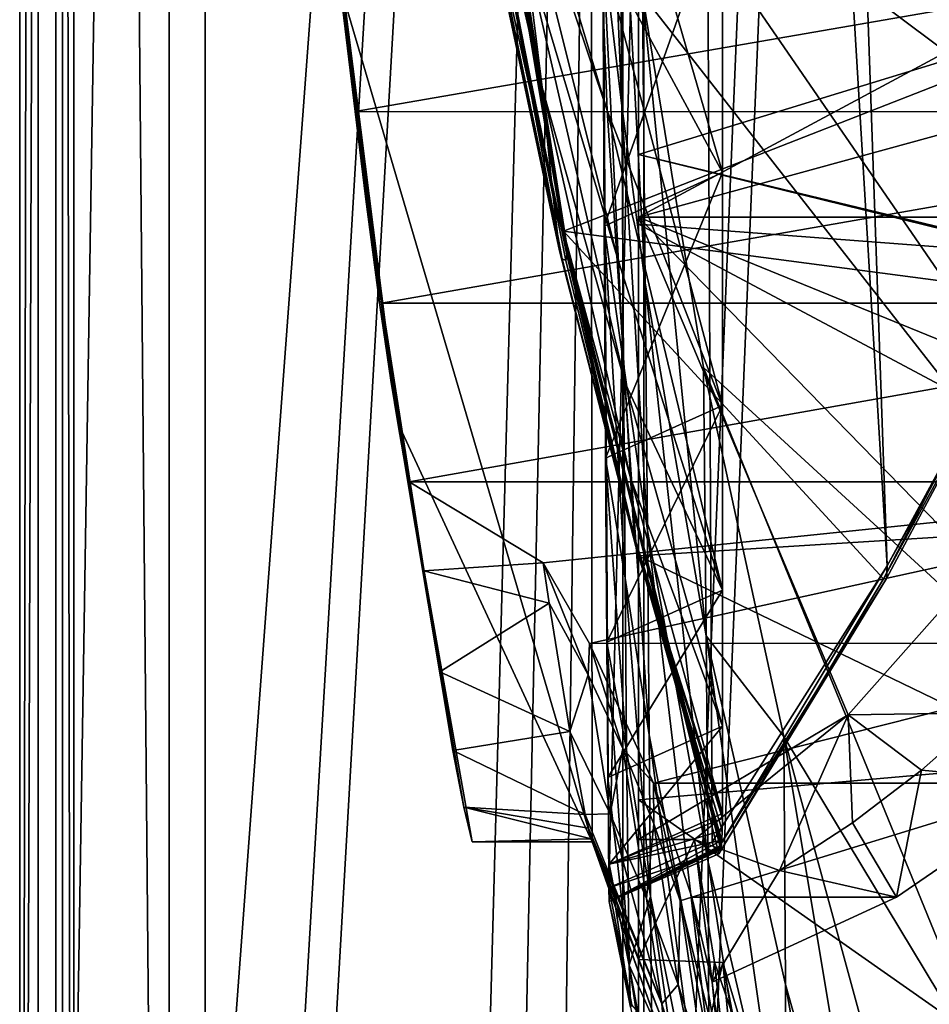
# Model space of a CAD drawing. Header units: metres. Extents: x 0 to 903, y -903 to 0.
# Tile 9 of 253: x 0 to 76, y -690 to -608. Entities that reach past the tile are written whole.
import ezdxf

# ---------------------------------------------------------------- set-up
doc = ezdxf.new("R2010")
doc.units = ezdxf.units.M

msp = doc.modelspace()

# ---------------------------------------------------------------- linework, layer by layer
at = {"layer": 'top'}
for points in [[(3.567204, -885.9776, 2063.059814), (51.564125, -239.308899, 2063.059814), (3.563107, -25.973949, 2063.059814)], [(3.563107, -25.973949, 163.059692), (51.564125, -239.308899, 163.059692), (3.567204, -885.977478, 163.059692)], [(3.567204, -885.977478, 163.059692), (3.567204, -885.977478, 176.059662), (3.563107, -25.973949, 163.059692)], [(3.567204, -885.977478, 176.059662), (3.563107, -25.973949, 176.059692), (3.563107, -25.973949, 163.059692)], [(3.567204, -885.9776, 2050.059814), (3.563107, -25.973949, 2050.059814), (3.567204, -885.977478, 176.059662)], [(3.567204, -885.977478, 176.059662), (3.563107, -25.973949, 2050.059814), (3.563107, -25.973949, 176.059692)], [(3.567204, -885.9776, 2063.059814), (3.563107, -25.973949, 2063.059814), (3.567204, -885.9776, 2050.059814)], [(3.563107, -25.973949, 2063.059814), (3.563107, -25.973949, 2050.059814), (3.567204, -885.9776, 2050.059814)], [(35.081711, -843.492188, 2063.059814), (51.564125, -239.308899, 2063.059814), (3.567204, -885.9776, 2063.059814)], [(51.564125, -239.308899, 163.059692), (35.081711, -843.492188, 163.059692), (3.567204, -885.977478, 163.059692)], [(35.081711, -843.492188, 2063.059814), (39.149845, -840.820007, 2063.059814), (51.564125, -239.308899, 2063.059814)], [(51.564125, -239.308899, 163.059692), (39.149845, -840.820007, 163.059692), (35.081711, -843.492188, 163.059692)], [(39.149845, -840.820007, 2063.059814), (43.566975, -839.977417, 2063.059814), (51.564125, -239.308899, 2063.059814)], [(43.566975, -839.977417, 163.059692), (39.149845, -840.820007, 163.059692), (51.564125, -239.308899, 163.059692)], [(51.564125, -239.308899, 2063.059814), (43.566975, -839.977417, 2063.059814), (51.567074, -839.977356, 2063.059814)], [(51.567074, -839.977356, 163.059692), (43.566975, -839.977417, 163.059692), (51.564125, -239.308899, 163.059692)], [(51.564125, -239.308899, 163.059692), (51.562679, -446.597717, 178.448685), (51.567074, -839.977356, 163.059692)], [(51.567074, -839.977356, 2063.059814), (51.565228, -467.355255, 2039.645508), (51.564125, -239.308899, 2063.059814)], [(62.712627, -379.609039, 1606.793701), (85.308647, -629.739319, 1606.241211), (65.81794, -369.758789, 1606.712402)], [(85.308647, -629.739319, 1606.241211), (96.644119, -604.935974, 1605.948364), (65.81794, -369.758789, 1606.712402)], [(56.295364, -387.700989, 1606.961792), (72.309532, -653.710815, 1606.576172), (62.712627, -379.609039, 1606.793701)], [(72.309532, -653.710815, 1606.576172), (85.308647, -629.739319, 1606.241211), (62.712627, -379.609039, 1606.793701)], [(49.113285, -680.572144, 1607.149902), (56.295364, -387.700989, 1606.961792), (47.427006, -392.993713, 1607.19397)], [(49.113285, -680.572144, 1607.149902), (57.707558, -676.740051, 1606.950562), (56.295364, -387.700989, 1606.961792)], [(57.707558, -676.740051, 1606.950562), (72.309532, -653.710815, 1606.576172), (56.295364, -387.700989, 1606.961792)], [(47.427006, -392.993713, 1607.19397), (27.078775, -606.616577, 1607.726807), (47.703167, -676.729492, 1607.186768)], [(47.703167, -676.729492, 1607.186768), (49.113285, -680.572144, 1607.149902), (47.427006, -392.993713, 1607.19397)], [(51.562679, -446.597717, 178.448685), (51.565266, -467.232391, 179.128387), (51.567074, -839.977356, 163.059692)], [(51.565491, -519.952271, 2038.379517), (51.565228, -467.355255, 2039.645508), (51.567074, -839.977356, 2063.059814)], [(51.567074, -839.977356, 163.059692), (51.565266, -467.232391, 179.128387), (51.565376, -488.072296, 181.206223)], [(51.565376, -488.072296, 181.206223), (51.565487, -509.120331, 184.762558), (51.567074, -839.977356, 163.059692)], [(51.565487, -509.120331, 184.762558), (51.565582, -530.752747, 190.011917), (51.567074, -839.977356, 163.059692)], [(51.56575, -572.431702, 2034.584595), (51.565491, -519.952271, 2038.379517), (51.567074, -839.977356, 2063.059814)], [(51.567074, -839.977356, 163.059692), (51.565582, -530.752747, 190.011917), (51.565697, -552.826843, 197.137772)], [(51.565697, -552.826843, 197.137772), (51.565811, -575.18042, 206.322891), (51.567074, -839.977356, 163.059692)], [(51.56575, -572.431702, 2034.584595), (51.56601, -624.672058, 2028.267822), (99.805199, -598.748596, 2023.215332)], [(51.567074, -839.977356, 2063.059814), (51.566608, -750.220703, 2041.852539), (51.56575, -572.431702, 2034.584595)], [(51.566608, -750.220703, 2041.852539), (51.56601, -624.672058, 2028.267822), (51.56575, -572.431702, 2034.584595)], [(37.392139, -576.542786, 1471.585205), (37.15416, -573.211792, 1505.238892), (45.646812, -627.376648, 1471.302124)], [(45.646812, -627.376648, 1471.302124), (37.15416, -573.211792, 1505.238892), (45.323685, -625.838684, 1506.101196)], [(45.323685, -625.838684, 1506.101196), (37.15416, -573.211792, 1505.238892), (95.326286, -606.250549, 1536.737061)], [(49.992722, -590.518311, 661.435425), (48.483208, -574.857056, 661.504272), (50.169632, -615.389832, 770.515869)], [(48.483208, -574.857056, 661.504272), (48.591957, -602.094666, 777.414795), (50.169632, -615.389832, 770.515869)], [(51.565811, -575.18042, 206.322891), (51.566532, -716.040283, 218.190094), (51.567074, -839.977356, 163.059692)], [(51.565914, -597.693359, 217.78299), (51.566269, -673.222168, 225.094833), (51.565811, -575.18042, 206.322891)], [(51.566269, -673.222168, 225.094833), (51.566387, -694.304688, 221.456497), (51.565811, -575.18042, 206.322891)], [(51.565811, -575.18042, 206.322891), (51.566387, -694.304688, 221.456497), (51.566532, -716.040283, 218.190094)], [(37.364391, -576.922058, 1466.720093), (37.392139, -576.542786, 1471.585205), (45.646812, -627.376648, 1471.302124)], [(45.631191, -627.745056, 1456.767578), (37.167976, -577.734619, 1451.770264), (37.248707, -577.522461, 1456.93335)], [(45.634384, -627.740967, 1457.452271), (37.248707, -577.522461, 1456.93335), (37.258484, -577.498657, 1457.595947)], [(45.634384, -627.740967, 1457.452271), (45.631191, -627.745056, 1456.767578), (37.248707, -577.522461, 1456.93335)], [(45.635853, -627.739014, 1457.799316), (37.258484, -577.498657, 1457.595947), (37.263012, -577.486694, 1457.924927)], [(45.635853, -627.739014, 1457.799316), (45.634384, -627.740967, 1457.452271), (37.258484, -577.498657, 1457.595947)], [(45.638176, -627.735901, 1458.092407), (37.263012, -577.486694, 1457.924927), (37.270763, -577.475769, 1458.277466)], [(45.638176, -627.735901, 1458.092407), (45.635853, -627.739014, 1457.799316), (37.263012, -577.486694, 1457.924927)], [(45.641529, -627.70929, 1459.209106), (37.270763, -577.475769, 1458.277466), (37.286034, -577.401245, 1459.425293)], [(45.641529, -627.70929, 1459.209106), (45.638176, -627.735901, 1458.092407), (37.270763, -577.475769, 1458.277466)], [(45.649426, -627.660522, 1461.594116), (37.286034, -577.401245, 1459.425293), (37.31712, -577.263794, 1461.808472)], [(45.649426, -627.660522, 1461.594116), (45.641529, -627.70929, 1459.209106), (37.286034, -577.401245, 1459.425293)], [(45.650486, -627.655701, 1461.910889), (37.31712, -577.263794, 1461.808472), (37.321037, -577.248718, 1462.11792)], [(45.650486, -627.655701, 1461.910889), (45.649426, -627.660522, 1461.594116), (37.31712, -577.263794, 1461.808472)], [(45.65192, -627.649963, 1462.212769), (37.321037, -577.248718, 1462.11792), (37.32666, -577.233093, 1462.456665)], [(45.65192, -627.649963, 1462.212769), (45.650486, -627.655701, 1461.910889), (37.321037, -577.248718, 1462.11792)], [(45.652882, -627.633606, 1462.817993), (37.32666, -577.233093, 1462.456665), (37.333187, -577.190552, 1463.070557)], [(45.652882, -627.633606, 1462.817993), (45.65192, -627.649963, 1462.212769), (37.32666, -577.233093, 1462.456665)], [(45.653931, -627.599548, 1464.030273), (37.333187, -577.190552, 1463.070557), (37.344524, -577.1026, 1464.286011)], [(45.653931, -627.599548, 1464.030273), (45.652882, -627.633606, 1462.817993), (37.333187, -577.190552, 1463.070557)], [(37.344524, -577.1026, 1464.286011), (37.364391, -576.922058, 1466.720093), (45.654129, -627.528748, 1466.454224)], [(45.654129, -627.528748, 1466.454224), (45.653931, -627.599548, 1464.030273), (37.344524, -577.1026, 1464.286011)], [(37.364391, -576.922058, 1466.720093), (45.646812, -627.376648, 1471.302124), (45.654129, -627.528748, 1466.454224)], [(45.631191, -627.745056, 1456.767578), (45.604076, -627.792236, 1451.495728), (37.167976, -577.734619, 1451.770264)], [(45.604076, -627.792236, 1451.495728), (40.464725, -602.88324, 1432.524048), (37.167976, -577.734619, 1451.770264)], [(24.505095, -584.118042, 1854.746704), (25.944717, -599.289185, 1924.886841), (28.856991, -623.15564, 1854.420654)], [(25.669283, -594.90155, 1772.435425), (24.505095, -584.118042, 1854.746704), (28.856991, -623.15564, 1854.420654)], [(40.252426, -589.836548, 1019.182434), (48.961288, -615.778381, 1019.137878), (39.320831, -583.491577, 974.495117)], [(48.961288, -615.778381, 1019.137878), (48.443192, -602.15332, 929.881775), (39.320831, -583.491577, 974.495117)], [(172.820374, -629.467651, 658.248413), (207.702347, -584.097839, 657.334961), (49.992722, -590.518311, 661.435425)], [(48.443192, -602.15332, 929.881775), (58.566299, -620.951721, 894.391235), (48.689861, -586.820984, 840.643005)], [(58.566299, -620.951721, 894.391235), (58.565773, -597.542542, 777.382446), (48.689861, -586.820984, 840.643005)], [(44.400375, -622.486511, 1287.924927), (43.531067, -613.851318, 1198.161255), (37.812519, -588.915649, 1197.966187)], [(43.531067, -613.851318, 1198.161255), (42.10067, -602.154053, 1108.552002), (37.812519, -588.915649, 1197.966187)], [(39.060818, -598.311462, 1287.77832), (44.400375, -622.486511, 1287.924927), (37.812519, -588.915649, 1197.966187)], [(49.764217, -627.876099, 1108.516846), (40.252426, -589.836548, 1019.182434), (42.10067, -602.154053, 1108.552002)], [(48.961288, -615.778381, 1019.137878), (40.252426, -589.836548, 1019.182434), (49.764217, -627.876099, 1108.516846)], [(51.913334, -606.136536, 661.366394), (49.992722, -590.518311, 661.435425), (52.137558, -630.168396, 770.618347)], [(49.992722, -590.518311, 661.435425), (50.169632, -615.389832, 770.515869), (52.137558, -630.168396, 770.618347)], [(51.913334, -606.136536, 661.366394), (124.930893, -699.573181, 659.502441), (49.992722, -590.518311, 661.435425)], [(124.930893, -699.573181, 659.502441), (147.079544, -663.146606, 658.922424), (49.992722, -590.518311, 661.435425)], [(49.992722, -590.518311, 661.435425), (147.079544, -663.146606, 658.922424), (172.820374, -629.467651, 658.248413)], [(26.543255, -602.452026, 1689.719604), (25.669283, -594.90155, 1772.435425), (30.020136, -632.003662, 1772.02002)], [(30.020136, -632.003662, 1772.02002), (25.669283, -594.90155, 1772.435425), (28.856991, -623.15564, 1854.420654)], [(48.591957, -602.094666, 777.414795), (58.565773, -597.542542, 777.382446), (48.701168, -625.427551, 894.44989)], [(58.565773, -597.542542, 777.382446), (58.566299, -620.951721, 894.391235), (48.701168, -625.427551, 894.44989)], [(51.565914, -597.693359, 217.78299), (93.594833, -606.513977, 227.542374), (51.565506, -619.445923, 231.234299)], [(51.565506, -619.445923, 231.234299), (51.566227, -652.891602, 229.025223), (51.565914, -597.693359, 217.78299)], [(51.566227, -652.891602, 229.025223), (51.566269, -673.222168, 225.094833), (51.565914, -597.693359, 217.78299)], [(39.899693, -603.403137, 1377.94873), (44.994267, -627.467163, 1377.949219), (39.060818, -598.311462, 1287.77832)], [(44.994267, -627.467163, 1377.949219), (44.400375, -622.486511, 1287.924927), (39.060818, -598.311462, 1287.77832)], [(51.56601, -624.672058, 2028.267822), (98.296593, -611.855408, 2021.814209), (99.805199, -598.748596, 2023.215332)], [(27.952496, -615.870667, 1924.059814), (25.944717, -599.289185, 1924.886841), (123.532387, -599.292603, 1981.228638)], [(25.944717, -599.289185, 1924.886841), (27.952496, -615.870667, 1924.059814), (28.856991, -623.15564, 1854.420654)], [(121.315697, -615.893738, 1977.961182), (27.952496, -615.870667, 1924.059814), (123.532387, -599.292603, 1981.228638)], [(50.4622, -638.499268, 1198.393555), (42.10067, -602.154053, 1108.552002), (43.531067, -613.851318, 1198.161255)], [(50.4622, -638.499268, 1198.393555), (49.764217, -627.876099, 1108.516846), (42.10067, -602.154053, 1108.552002)], [(48.961288, -615.778381, 1019.137878), (58.565556, -640.358887, 1012.129456), (48.443192, -602.15332, 929.881775)], [(58.565556, -640.358887, 1012.129456), (58.566299, -620.951721, 894.391235), (48.443192, -602.15332, 929.881775)], [(50.169632, -615.389832, 770.515869), (48.591957, -602.094666, 777.414795), (50.325626, -636.851013, 880.828308)], [(48.591957, -602.094666, 777.414795), (48.701168, -625.427551, 894.44989), (50.325626, -636.851013, 880.828308)], [(27.078775, -606.616577, 1607.726807), (26.543255, -602.452026, 1689.719604), (30.920935, -638.25647, 1689.399048)], [(30.920935, -638.25647, 1689.399048), (26.543255, -602.452026, 1689.719604), (30.020136, -632.003662, 1772.02002)], [(45.204441, -628.142456, 1405.370483), (40.183025, -603.91803, 1405.464722), (40.464725, -602.88324, 1432.524048)], [(45.508297, -628.287964, 1432.524048), (40.464725, -602.88324, 1432.524048), (45.604076, -627.792236, 1451.495728)], [(45.508297, -628.287964, 1432.524048), (45.204441, -628.142456, 1405.370483), (40.464725, -602.88324, 1432.524048)], [(44.994267, -627.467163, 1377.949219), (39.899693, -603.403137, 1377.94873), (45.204441, -628.142456, 1405.370483)], [(39.899693, -603.403137, 1377.94873), (40.183025, -603.91803, 1405.464722), (45.204441, -628.142456, 1405.370483)], [(84.363945, -630.979187, 1528.255493), (45.323685, -625.838684, 1506.101196), (95.326286, -606.250549, 1536.737061)], [(52.137558, -630.168396, 770.618347), (57.217239, -659.543945, 770.81958), (51.913334, -606.136536, 661.366394)], [(57.217239, -659.543945, 770.81958), (56.981213, -637.192749, 661.227844), (51.913334, -606.136536, 661.366394)], [(51.913334, -606.136536, 661.366394), (56.981213, -637.192749, 661.227844), (124.930893, -699.573181, 659.502441)], [(27.078775, -606.616577, 1607.726807), (31.519606, -641.800537, 1607.610596), (47.703167, -676.729492, 1607.186768)], [(31.519606, -641.800537, 1607.610596), (27.078775, -606.616577, 1607.726807), (30.920935, -638.25647, 1689.399048)], [(93.594833, -606.513977, 227.542374), (85.774162, -627.696411, 240.76474), (51.565506, -619.445923, 231.234299)], [(95.070076, -624.666809, 2020.597656), (98.296593, -611.855408, 2021.814209), (51.56601, -624.672058, 2028.267822)], [(50.912697, -646.387878, 1288.089966), (43.531067, -613.851318, 1198.161255), (44.400375, -622.486511, 1287.924927)], [(50.912697, -646.387878, 1288.089966), (50.4622, -638.499268, 1198.393555), (43.531067, -613.851318, 1198.161255)], [(52.137558, -630.168396, 770.618347), (50.169632, -615.389832, 770.515869), (52.31934, -650.766357, 881.005737)], [(50.169632, -615.389832, 770.515869), (50.325626, -636.851013, 880.828308), (52.31934, -650.766357, 881.005737)], [(30.156021, -631.825684, 1924.642944), (27.952496, -615.870667, 1924.059814), (121.315697, -615.893738, 1977.961182)], [(28.856991, -623.15564, 1854.420654), (27.952496, -615.870667, 1924.059814), (30.156021, -631.825684, 1924.642944)], [(116.379242, -631.843079, 1974.423828), (30.156021, -631.825684, 1924.642944), (121.315697, -615.893738, 1977.961182)], [(49.764217, -627.876099, 1108.516846), (58.566502, -655.740479, 1130.460571), (48.961288, -615.778381, 1019.137878)], [(58.566502, -655.740479, 1130.460571), (58.565556, -640.358887, 1012.129456), (48.961288, -615.778381, 1019.137878)], [(51.565506, -619.445923, 231.234299), (85.774162, -627.696411, 240.76474), (85.693954, -627.826843, 240.781998)], [(85.693954, -627.826843, 240.781998), (51.566051, -625.241882, 235.196579), (51.565506, -619.445923, 231.234299)], [(51.565506, -619.445923, 231.234299), (51.566051, -625.241882, 235.196579), (51.566227, -652.891602, 229.025223)], [(48.701168, -625.427551, 894.44989), (58.566299, -620.951721, 894.391235), (48.809162, -644.762329, 1012.211182)], [(58.566299, -620.951721, 894.391235), (58.565556, -640.358887, 1012.129456), (48.809162, -644.762329, 1012.211182)], [(51.218979, -651.268555, 1377.949463), (50.912697, -646.387878, 1288.089966), (44.400375, -622.486511, 1287.924927)], [(44.994267, -627.467163, 1377.949219), (51.218979, -651.268555, 1377.949463), (44.400375, -622.486511, 1287.924927)], [(28.856991, -623.15564, 1854.420654), (30.156021, -631.825684, 1924.642944), (35.015457, -662.549744, 1848.313232)], [(28.856991, -623.15564, 1854.420654), (35.015457, -662.549744, 1848.313232), (30.020136, -632.003662, 1772.02002)], [(88.741081, -639.842285, 2019.398438), (95.070076, -624.666809, 2020.597656), (51.56601, -624.672058, 2028.267822)], [(51.566265, -676.5354, 2019.448486), (69.048439, -666.153809, 2018.337402), (51.56601, -624.672058, 2028.267822)], [(69.048439, -666.153809, 2018.337402), (79.988022, -653.805725, 2018.618408), (51.56601, -624.672058, 2028.267822)], [(51.56601, -624.672058, 2028.267822), (79.988022, -653.805725, 2018.618408), (88.741081, -639.842285, 2019.398438)], [(51.566608, -750.220703, 2041.852539), (51.566448, -717.745789, 2032.447632), (51.56601, -624.672058, 2028.267822)], [(51.566448, -717.745789, 2032.447632), (51.566265, -676.5354, 2019.448486), (51.56601, -624.672058, 2028.267822)], [(51.566227, -652.891602, 229.025223), (51.566051, -625.241882, 235.196579), (97.990288, -650.000427, 237.975601)], [(51.566051, -625.241882, 235.196579), (85.693954, -627.826843, 240.781998), (97.990288, -650.000427, 237.975601)], [(45.646812, -627.376648, 1471.302124), (45.323685, -625.838684, 1506.101196), (58.438087, -677.364441, 1470.990845)], [(58.438087, -677.364441, 1470.990845), (45.323685, -625.838684, 1506.101196), (58.27211, -677.72467, 1507.729004)], [(58.27211, -677.72467, 1507.729004), (45.323685, -625.838684, 1506.101196), (71.977325, -654.81665, 1518.557007)], [(45.323685, -625.838684, 1506.101196), (84.363945, -630.979187, 1528.255493), (71.977325, -654.81665, 1518.557007)], [(50.325626, -636.851013, 880.828308), (48.701168, -625.427551, 894.44989), (50.456821, -654.761719, 991.771729)], [(48.701168, -625.427551, 894.44989), (48.809162, -644.762329, 1012.211182), (50.456821, -654.761719, 991.771729)], [(51.218979, -651.268555, 1377.949463), (44.994267, -627.467163, 1377.949219), (51.345516, -652.107727, 1405.288208)], [(44.994267, -627.467163, 1377.949219), (45.204441, -628.142456, 1405.370483), (51.345516, -652.107727, 1405.288208)], [(58.467598, -677.141724, 1457.302734), (45.631191, -627.745056, 1456.767578), (45.634384, -627.740967, 1457.452271)], [(58.466785, -677.149841, 1457.669922), (45.634384, -627.740967, 1457.452271), (45.635853, -627.739014, 1457.799316)], [(58.466785, -677.149841, 1457.669922), (58.467598, -677.141724, 1457.302734), (45.634384, -627.740967, 1457.452271)], [(58.466316, -677.15448, 1457.881104), (45.635853, -627.739014, 1457.799316), (45.638176, -627.735901, 1458.092407)], [(58.466316, -677.15448, 1457.881104), (58.466785, -677.149841, 1457.669922), (45.635853, -627.739014, 1457.799316)], [(58.46423, -677.17572, 1458.969604), (45.638176, -627.735901, 1458.092407), (45.641529, -627.70929, 1459.209106)], [(58.46423, -677.17572, 1458.969604), (58.466316, -677.15448, 1457.881104), (45.638176, -627.735901, 1458.092407)], [(58.460094, -677.215515, 1461.368896), (45.641529, -627.70929, 1459.209106), (45.649426, -627.660522, 1461.594116)], [(58.460094, -677.215515, 1461.368896), (58.46423, -677.17572, 1458.969604), (45.641529, -627.70929, 1459.209106)], [(45.654129, -627.528748, 1466.454224), (45.646812, -627.376648, 1471.302124), (58.438087, -677.364441, 1470.990845)], [(58.459492, -677.220825, 1461.694824), (45.649426, -627.660522, 1461.594116), (45.650486, -627.655701, 1461.910889)], [(58.459492, -677.220825, 1461.694824), (58.460094, -677.215515, 1461.368896), (45.649426, -627.660522, 1461.594116)], [(58.459023, -677.224915, 1461.94519), (45.650486, -627.655701, 1461.910889), (45.65192, -627.649963, 1462.212769)], [(58.459023, -677.224915, 1461.94519), (58.459492, -677.220825, 1461.694824), (45.650486, -627.655701, 1461.910889)], [(58.45789, -677.234558, 1462.539307), (45.65192, -627.649963, 1462.212769), (45.652882, -627.633606, 1462.817993)], [(58.45789, -677.234558, 1462.539307), (58.459023, -677.224915, 1461.94519), (45.65192, -627.649963, 1462.212769)], [(58.455486, -677.253967, 1463.748901), (45.652882, -627.633606, 1462.817993), (45.653931, -627.599548, 1464.030273)], [(58.455486, -677.253967, 1463.748901), (58.45789, -677.234558, 1462.539307), (45.652882, -627.633606, 1462.817993)], [(58.450283, -677.291931, 1466.161865), (45.653931, -627.599548, 1464.030273), (45.654129, -627.528748, 1466.454224)], [(58.450283, -677.291931, 1466.161865), (58.455486, -677.253967, 1463.748901), (45.653931, -627.599548, 1464.030273)], [(58.438087, -677.364441, 1470.990845), (58.450283, -677.291931, 1466.161865), (45.654129, -627.528748, 1466.454224)], [(51.345516, -652.107727, 1405.288208), (45.204441, -628.142456, 1405.370483), (45.508297, -628.287964, 1432.524048)], [(45.604076, -627.792236, 1451.495728), (51.484077, -652.54126, 1432.524048), (45.508297, -628.287964, 1432.524048)], [(51.484077, -652.54126, 1432.524048), (51.345516, -652.107727, 1405.288208), (45.508297, -628.287964, 1432.524048)], [(58.469162, -677.126099, 1456.595947), (45.604076, -627.792236, 1451.495728), (45.631191, -627.745056, 1456.767578)], [(58.469162, -677.126099, 1456.595947), (58.480793, -677.007568, 1451.216064), (45.604076, -627.792236, 1451.495728)], [(58.480793, -677.007568, 1451.216064), (51.484077, -652.54126, 1432.524048), (45.604076, -627.792236, 1451.495728)], [(58.467598, -677.141724, 1457.302734), (58.469162, -677.126099, 1456.595947), (45.631191, -627.745056, 1456.767578)], [(58.566502, -655.740479, 1130.460571), (49.764217, -627.876099, 1108.516846), (50.4622, -638.499268, 1198.393555)], [(52.31934, -650.766357, 881.005737), (57.364502, -678.420044, 881.352661), (52.137558, -630.168396, 770.618347)], [(57.364502, -678.420044, 881.352661), (57.217239, -659.543945, 770.81958), (52.137558, -630.168396, 770.618347)], [(85.308647, -629.739319, 1606.241211), (72.309532, -653.710815, 1606.576172), (85.001038, -630.947449, 1567.692261)], [(84.363945, -630.979187, 1528.255493), (85.001038, -630.947449, 1567.692261), (71.977325, -654.81665, 1518.557007)], [(85.001038, -630.947449, 1567.692261), (72.232903, -654.772949, 1562.806396), (71.977325, -654.81665, 1518.557007)], [(72.309532, -653.710815, 1606.576172), (72.232903, -654.772949, 1562.806396), (85.001038, -630.947449, 1567.692261)], [(32.457893, -646.723083, 1926.647583), (30.156021, -631.825684, 1924.642944), (116.379242, -631.843079, 1974.423828)], [(30.156021, -631.825684, 1924.642944), (32.457893, -646.723083, 1926.647583), (35.015457, -662.549744, 1848.313232)], [(108.869835, -646.729492, 1970.764648), (32.457893, -646.723083, 1926.647583), (116.379242, -631.843079, 1974.423828)], [(35.015457, -662.549744, 1848.313232), (36.104633, -669.117676, 1768.142822), (30.020136, -632.003662, 1772.02002)], [(30.020136, -632.003662, 1772.02002), (36.104633, -669.117676, 1768.142822), (30.920935, -638.25647, 1689.399048)], [(52.31934, -650.766357, 881.005737), (50.325626, -636.851013, 880.828308), (52.455902, -667.811035, 991.996216)], [(50.325626, -636.851013, 880.828308), (50.456821, -654.761719, 991.771729), (52.455902, -667.811035, 991.996216)], [(63.67429, -667.944397, 661.088806), (56.981213, -637.192749, 661.227844), (57.217247, -659.544006, 770.81958)], [(57.217247, -659.544006, 770.81958), (56.981213, -637.192749, 661.227844), (57.217239, -659.543945, 770.81958)], [(56.981213, -637.192749, 661.227844), (81.97522, -698.250366, 660.627258), (124.930893, -699.573181, 659.502441)], [(56.981213, -637.192749, 661.227844), (63.67429, -667.944397, 661.088806), (81.97522, -698.250366, 660.627258)], [(36.104633, -669.117676, 1768.142822), (37.004681, -673.843506, 1687.840576), (30.920935, -638.25647, 1689.399048)], [(30.920935, -638.25647, 1689.399048), (37.004681, -673.843506, 1687.840576), (31.519606, -641.800537, 1607.610596)], [(58.56694, -667.079529, 1249.247925), (50.4622, -638.499268, 1198.393555), (50.912697, -646.387878, 1288.089966)], [(58.56694, -667.079529, 1249.247925), (58.566502, -655.740479, 1130.460571), (50.4622, -638.499268, 1198.393555)], [(48.809162, -644.762329, 1012.211182), (58.565556, -640.358887, 1012.129456), (48.919163, -660.0755, 1130.563721)], [(58.565556, -640.358887, 1012.129456), (58.566502, -655.740479, 1130.460571), (48.919163, -660.0755, 1130.563721)], [(47.703167, -676.729492, 1607.186768), (31.519606, -641.800537, 1607.610596), (37.69849, -676.721069, 1607.44873)], [(37.004681, -673.843506, 1687.840576), (37.69849, -676.721069, 1607.44873), (31.519606, -641.800537, 1607.610596)], [(50.456821, -654.761719, 991.771729), (48.809162, -644.762329, 1012.211182), (50.583603, -669.095581, 1103.234131)], [(48.809162, -644.762329, 1012.211182), (48.919163, -660.0755, 1130.563721), (50.583603, -669.095581, 1103.234131)], [(58.5676, -674.363586, 1368.349976), (50.912697, -646.387878, 1288.089966), (51.218979, -651.268555, 1377.949463)], [(58.5676, -674.363586, 1368.349976), (58.56694, -667.079529, 1249.247925), (50.912697, -646.387878, 1288.089966)], [(43.613338, -653.473389, 1933.930176), (32.457893, -646.723083, 1926.647583), (108.869835, -646.729492, 1970.764648)], [(43.613338, -653.473389, 1933.930176), (33.693649, -654.141968, 1928.30835), (32.457893, -646.723083, 1926.647583)], [(35.015457, -662.549744, 1848.313232), (32.457893, -646.723083, 1926.647583), (33.693649, -654.141968, 1928.30835)], [(47.493408, -660.197449, 1937.437622), (43.613338, -653.473389, 1933.930176), (108.869835, -646.729492, 1970.764648)], [(47.493408, -660.197449, 1937.437622), (108.869835, -646.729492, 1970.764648), (98.976768, -660.17804, 1967.157227)], [(97.990288, -650.000427, 237.975601), (87.140091, -670.081665, 232.05661), (51.566227, -652.891602, 229.025223)], [(58.566273, -674.770081, 1377.948853), (51.218979, -651.268555, 1377.949463), (58.555019, -675.789124, 1405.214722)], [(51.218979, -651.268555, 1377.949463), (51.345516, -652.107727, 1405.288208), (58.555019, -675.789124, 1405.214722)], [(58.566273, -674.770081, 1377.948853), (58.5676, -674.363586, 1368.349976), (51.218979, -651.268555, 1377.949463)], [(52.455902, -667.811035, 991.996216), (57.422005, -693.73999, 992.433289), (52.31934, -650.766357, 881.005737)], [(57.422005, -693.73999, 992.433289), (57.364502, -678.420044, 881.352661), (52.31934, -650.766357, 881.005737)], [(58.555019, -675.789124, 1405.214722), (51.345516, -652.107727, 1405.288208), (51.484077, -652.54126, 1432.524048)], [(58.480793, -677.007568, 1451.216064), (58.520203, -676.597778, 1432.524048), (51.484077, -652.54126, 1432.524048)], [(58.520203, -676.597778, 1432.524048), (58.555019, -675.789124, 1405.214722), (51.484077, -652.54126, 1432.524048)], [(87.140091, -670.081665, 232.05661), (51.566269, -673.222168, 225.094833), (51.566227, -652.891602, 229.025223)], [(43.613338, -653.473389, 1933.930176), (44.120399, -656.842041, 1904.410156), (33.693649, -654.141968, 1928.30835)], [(47.369255, -662.805054, 1904.477051), (44.120399, -656.842041, 1904.410156), (43.613338, -653.473389, 1933.930176)], [(43.613338, -653.473389, 1933.930176), (47.493408, -660.197449, 1937.437622), (47.369255, -662.805054, 1904.477051)], [(57.707558, -676.740051, 1606.950562), (58.030148, -677.580322, 1557.350708), (72.309532, -653.710815, 1606.576172)], [(58.030148, -677.580322, 1557.350708), (72.232903, -654.772949, 1562.806396), (72.309532, -653.710815, 1606.576172)], [(79.988022, -653.805725, 2018.618408), (69.048439, -666.153809, 2018.337402), (80.574387, -665.9729, 1990.850586)], [(44.120399, -656.842041, 1904.410156), (35.015457, -662.549744, 1848.313232), (33.693649, -654.141968, 1928.30835)], [(52.455902, -667.811035, 991.996216), (50.456821, -654.761719, 991.771729), (52.566521, -681.277405, 1103.477173)], [(50.456821, -654.761719, 991.771729), (50.583603, -669.095581, 1103.234131), (52.566521, -681.277405, 1103.477173)], [(72.232903, -654.772949, 1562.806396), (58.030148, -677.580322, 1557.350708), (58.27211, -677.72467, 1507.729004)], [(71.977325, -654.81665, 1518.557007), (72.232903, -654.772949, 1562.806396), (58.27211, -677.72467, 1507.729004)], [(48.919163, -660.0755, 1130.563721), (58.566502, -655.740479, 1130.460571), (49.028675, -671.350098, 1249.370605)], [(58.566502, -655.740479, 1130.460571), (58.56694, -667.079529, 1249.247925), (49.028675, -671.350098, 1249.370605)], [(44.120399, -656.842041, 1904.410156), (45.83567, -667.534302, 1789.664673), (35.015457, -662.549744, 1848.313232)], [(45.83567, -667.534302, 1789.664673), (44.120399, -656.842041, 1904.410156), (47.369255, -662.805054, 1904.477051)], [(57.36451, -678.420044, 881.352661), (57.217239, -659.543945, 770.81958), (57.364502, -678.420044, 881.352661)], [(57.36451, -678.420044, 881.352661), (57.217247, -659.544006, 770.81958), (57.217239, -659.543945, 770.81958)], [(63.810783, -688.617249, 771.015198), (63.67429, -667.944397, 661.088806), (57.217247, -659.544006, 770.81958)], [(63.810783, -688.617249, 771.015198), (57.217247, -659.544006, 770.81958), (63.809055, -705.781616, 881.688293)], [(57.217247, -659.544006, 770.81958), (57.36451, -678.420044, 881.352661), (63.809055, -705.781616, 881.688293)], [(47.493408, -660.197449, 1937.437622), (50.279713, -668.942444, 1904.539063), (47.369255, -662.805054, 1904.477051)], [(52.832878, -671.847412, 1944.112305), (47.493408, -660.197449, 1937.437622), (98.976768, -660.17804, 1967.157227)], [(47.493408, -660.197449, 1937.437622), (52.832878, -671.847412, 1944.112305), (50.279713, -668.942444, 1904.539063)], [(50.583603, -669.095581, 1103.234131), (48.919163, -660.0755, 1130.563721), (50.796169, -686.994141, 1327.255371)], [(48.919163, -660.0755, 1130.563721), (49.028675, -671.350098, 1249.370605), (50.796169, -686.994141, 1327.255371)], [(52.832878, -671.847412, 1944.112305), (98.976768, -660.17804, 1967.157227), (86.944016, -671.826111, 1963.797729)], [(45.83567, -667.534302, 1789.664673), (36.104633, -669.117676, 1768.142822), (35.015457, -662.549744, 1848.313232)], [(49.215008, -674.40033, 1789.75647), (45.83567, -667.534302, 1789.664673), (47.369255, -662.805054, 1904.477051)], [(47.369255, -662.805054, 1904.477051), (50.279713, -668.942444, 1904.539063), (49.215008, -674.40033, 1789.75647)], [(51.566265, -676.5354, 2019.448486), (56.227249, -676.5354, 2018.626587), (69.048439, -666.153809, 2018.337402)], [(69.048439, -666.153809, 2018.337402), (56.227249, -676.5354, 2018.626587), (63.336586, -679.103699, 1989.019043)], [(69.404274, -675.14624, 1989.514282), (69.048439, -666.153809, 2018.337402), (63.336586, -679.103699, 1989.019043)], [(69.048439, -666.153809, 2018.337402), (75.160553, -670.760498, 1990.12854), (80.574387, -665.9729, 1990.850586)], [(69.404274, -675.14624, 1989.514282), (75.160553, -670.760498, 1990.12854), (69.048439, -666.153809, 2018.337402)], [(80.574387, -665.9729, 1990.850586), (75.160553, -670.760498, 1990.12854), (86.944016, -671.826111, 1963.797729)], [(49.028675, -671.350098, 1249.370605), (58.56694, -667.079529, 1249.247925), (49.138653, -678.573547, 1368.492554)], [(58.56694, -667.079529, 1249.247925), (58.5676, -674.363586, 1368.349976), (49.138653, -678.573547, 1368.492554)], [(45.83567, -667.534302, 1789.664673), (47.138855, -674.442749, 1674.632813), (36.104633, -669.117676, 1768.142822)], [(47.138855, -674.442749, 1674.632813), (45.83567, -667.534302, 1789.664673), (49.215008, -674.40033, 1789.75647)], [(52.566521, -681.277405, 1103.477173), (57.404751, -705.482178, 1103.947998), (52.455902, -667.811035, 991.996216)], [(57.404751, -705.482178, 1103.947998), (57.422005, -693.73999, 992.433289), (52.455902, -667.811035, 991.996216)], [(63.810783, -688.617249, 771.015198), (71.901535, -717.313416, 771.204773), (63.67429, -667.944397, 661.088806)], [(71.901535, -717.313416, 771.204773), (71.975281, -698.311218, 660.949097), (63.67429, -667.944397, 661.088806)], [(63.67429, -667.944397, 661.088806), (71.975281, -698.311218, 660.949097), (81.97522, -698.250366, 660.627258)], [(47.138855, -674.442749, 1674.632813), (37.004681, -673.843506, 1687.840576), (36.104633, -669.117676, 1768.142822)], [(50.279713, -668.942444, 1904.539063), (52.230534, -681.437012, 1789.839722), (49.215008, -674.40033, 1789.75647)], [(52.832878, -671.847412, 1944.112305), (52.840748, -675.231079, 1904.596069), (50.279713, -668.942444, 1904.539063)], [(50.279713, -668.942444, 1904.539063), (52.840748, -675.231079, 1904.596069), (52.230534, -681.437012, 1789.839722)], [(52.566521, -681.277405, 1103.477173), (50.583603, -669.095581, 1103.234131), (50.796169, -686.994141, 1327.255371)], [(87.140091, -670.081665, 232.05661), (77.616821, -691.508057, 226.568298), (51.566269, -673.222168, 225.094833)], [(75.160553, -670.760498, 1990.12854), (69.404274, -675.14624, 1989.514282), (73.076019, -681.336914, 1960.890259)], [(86.944016, -671.826111, 1963.797729), (75.160553, -670.760498, 1990.12854), (73.076019, -681.336914, 1960.890259)], [(50.796169, -686.994141, 1327.255371), (49.028675, -671.350098, 1249.370605), (49.138653, -678.573547, 1368.492554)], [(56.008152, -681.336731, 1951.036011), (52.832878, -671.847412, 1944.112305), (86.944016, -671.826111, 1963.797729)], [(56.008152, -681.336731, 1951.036011), (55.045109, -681.651672, 1904.648071), (52.832878, -671.847412, 1944.112305)], [(55.045109, -681.651672, 1904.648071), (55.045105, -681.651672, 1904.648071), (52.832878, -671.847412, 1944.112305)], [(52.832878, -671.847412, 1944.112305), (55.045105, -681.651672, 1904.648071), (52.840748, -675.231079, 1904.596069)], [(56.008152, -681.336731, 1951.036011), (86.944016, -671.826111, 1963.797729), (73.076019, -681.336914, 1960.890259)], [(77.616821, -691.508057, 226.568298), (51.566387, -694.304688, 221.456497), (51.566269, -673.222168, 225.094833)], [(47.138855, -674.442749, 1674.632813), (47.397617, -675.577393, 1645.847412), (37.004681, -673.843506, 1687.840576)], [(47.397617, -675.577393, 1645.847412), (47.629524, -676.475647, 1617.058105), (37.004681, -673.843506, 1687.840576)], [(37.004681, -673.843506, 1687.840576), (47.629524, -676.475647, 1617.058105), (37.69849, -676.721069, 1607.44873)], [(53.526592, -690.214478, 1674.782104), (47.138855, -674.442749, 1674.632813), (49.215008, -674.40033, 1789.75647)], [(47.397617, -675.577393, 1645.847412), (47.138855, -674.442749, 1674.632813), (53.526592, -690.214478, 1674.782104)], [(49.138653, -678.573547, 1368.492554), (58.5676, -674.363586, 1368.349976), (58.566273, -674.770081, 1377.948853)], [(49.215008, -674.40033, 1789.75647), (52.230534, -681.437012, 1789.839722), (53.526592, -690.214478, 1674.782104)], [(49.138653, -678.573547, 1368.492554), (58.566273, -674.770081, 1377.948853), (58.555019, -675.789124, 1405.214722)], [(52.840748, -675.231079, 1904.596069), (54.87331, -688.623352, 1789.914185), (52.230534, -681.437012, 1789.839722)], [(55.045105, -681.651672, 1904.648071), (54.87331, -688.623352, 1789.914185), (52.840748, -675.231079, 1904.596069)], [(73.076019, -681.336914, 1960.890259), (69.404274, -675.14624, 1989.514282), (63.336586, -679.103699, 1989.019043)], [(47.629524, -676.475647, 1617.058105), (47.397617, -675.577393, 1645.847412), (53.654686, -691.852417, 1645.976074)], [(53.654686, -691.852417, 1645.976074), (47.397617, -675.577393, 1645.847412), (53.526592, -690.214478, 1674.782104)], [(58.520203, -676.597778, 1432.524048), (49.138653, -678.573547, 1368.492554), (58.555019, -675.789124, 1405.214722)], [(47.629524, -676.475647, 1617.058105), (47.703167, -676.729492, 1607.186768), (37.69849, -676.721069, 1607.44873)], [(49.113285, -680.572144, 1607.149902), (47.629524, -676.475647, 1617.058105), (53.610924, -693.294556, 1617.156982)], [(53.610924, -693.294556, 1617.156982), (47.629524, -676.475647, 1617.058105), (53.654686, -691.852417, 1645.976074)], [(49.113285, -680.572144, 1607.149902), (47.703167, -676.729492, 1607.186768), (47.629524, -676.475647, 1617.058105)], [(58.030148, -677.580322, 1557.350708), (57.707558, -676.740051, 1606.950562), (49.113285, -680.572144, 1607.149902)], [(49.138737, -681.69519, 1487.796631), (49.138653, -678.573547, 1368.492554), (58.520203, -676.597778, 1432.524048)], [(58.480793, -677.007568, 1451.216064), (49.138737, -681.69519, 1487.796631), (58.520203, -676.597778, 1432.524048)], [(51.566265, -676.5354, 2019.448486), (51.566296, -686.5354, 2019.448486), (56.227249, -676.5354, 2018.626587)], [(51.566448, -717.745789, 2032.447632), (51.566296, -686.5354, 2019.448486), (51.566265, -676.5354, 2019.448486)], [(51.566296, -686.5354, 2019.448486), (57.9034, -686.749878, 2018.434814), (56.227249, -676.5354, 2018.626587)], [(56.227249, -676.5354, 2018.626587), (57.9034, -686.749878, 2018.434814), (57.72229, -688.421509, 1958.627319)], [(56.227249, -676.5354, 2018.626587), (57.72229, -688.421509, 1958.627319), (63.336586, -679.103699, 1989.019043)], [(49.138737, -681.69519, 1487.796631), (58.030148, -677.580322, 1557.350708), (49.113285, -680.572144, 1607.149902)], [(58.480793, -677.007568, 1451.216064), (58.469162, -677.126099, 1456.595947), (49.138737, -681.69519, 1487.796631)], [(58.469162, -677.126099, 1456.595947), (58.467598, -677.141724, 1457.302734), (49.138737, -681.69519, 1487.796631)], [(49.138737, -681.69519, 1487.796631), (58.467598, -677.141724, 1457.302734), (58.466785, -677.149841, 1457.669922)], [(58.466785, -677.149841, 1457.669922), (58.466316, -677.15448, 1457.881104), (49.138737, -681.69519, 1487.796631)], [(58.466316, -677.15448, 1457.881104), (58.46423, -677.17572, 1458.969604), (49.138737, -681.69519, 1487.796631)], [(49.138737, -681.69519, 1487.796631), (58.46423, -677.17572, 1458.969604), (58.460094, -677.215515, 1461.368896)], [(58.460094, -677.215515, 1461.368896), (58.459492, -677.220825, 1461.694824), (49.138737, -681.69519, 1487.796631)], [(58.459492, -677.220825, 1461.694824), (58.459023, -677.224915, 1461.94519), (49.138737, -681.69519, 1487.796631)], [(49.138737, -681.69519, 1487.796631), (58.459023, -677.224915, 1461.94519), (58.45789, -677.234558, 1462.539307)], [(58.45789, -677.234558, 1462.539307), (58.455486, -677.253967, 1463.748901), (49.138737, -681.69519, 1487.796631)], [(58.455486, -677.253967, 1463.748901), (58.450283, -677.291931, 1466.161865), (49.138737, -681.69519, 1487.796631)], [(49.138737, -681.69519, 1487.796631), (58.450283, -677.291931, 1466.161865), (58.438087, -677.364441, 1470.990845)], [(58.438087, -677.364441, 1470.990845), (58.27211, -677.72467, 1507.729004), (49.138737, -681.69519, 1487.796631)], [(58.27211, -677.72467, 1507.729004), (58.030148, -677.580322, 1557.350708), (49.138737, -681.69519, 1487.796631)], [(50.796169, -686.994141, 1327.255371), (49.138653, -678.573547, 1368.492554), (50.902607, -690.516663, 1439.581299)], [(49.138653, -678.573547, 1368.492554), (49.138737, -681.69519, 1487.796631), (50.902607, -690.516663, 1439.581299)], [(57.364502, -678.420044, 881.352661), (57.422005, -693.73999, 992.433289), (57.422012, -693.73999, 992.433289)], [(57.422012, -693.73999, 992.433289), (57.36451, -678.420044, 881.352661), (57.364502, -678.420044, 881.352661)], [(63.668213, -719.390991, 992.853638), (57.36451, -678.420044, 881.352661), (57.422012, -693.73999, 992.433289)], [(63.809055, -705.781616, 881.688293), (57.36451, -678.420044, 881.352661), (63.668213, -719.390991, 992.853638)], [(63.336586, -679.103699, 1989.019043), (57.72229, -688.421509, 1958.627319), (73.076019, -681.336914, 1960.890259)], [(49.138737, -681.69519, 1487.796631), (49.113285, -680.572144, 1607.149902), (51.025047, -690.317322, 1551.963745)], [(51.025047, -690.317322, 1551.963745), (49.113285, -680.572144, 1607.149902), (53.610924, -693.294556, 1617.156982)], [(50.902607, -690.516663, 1439.581299), (49.138737, -681.69519, 1487.796631), (51.025047, -690.317322, 1551.963745)], [(52.566521, -681.277405, 1103.477173), (50.796169, -686.994141, 1327.255371), (52.642071, -691.157104, 1215.333984)], [(52.230534, -681.437012, 1789.839722), (54.87331, -688.623352, 1789.914185), (53.526592, -690.214478, 1674.782104)], [(52.642071, -691.157104, 1215.333984), (57.312092, -713.637146, 1215.782227), (52.566521, -681.277405, 1103.477173)], [(57.312092, -713.637146, 1215.782227), (57.404751, -705.482178, 1103.947998), (52.566521, -681.277405, 1103.477173)], [(54.87331, -688.623352, 1789.914185), (55.045105, -681.651672, 1904.648071), (57.136173, -695.938782, 1789.979858)], [(55.045105, -681.651672, 1904.648071), (55.045109, -681.651672, 1904.648071), (57.136173, -695.938782, 1789.979858)], [(55.045109, -681.651672, 1904.648071), (56.008152, -681.336731, 1951.036011), (58.359833, -694.814087, 1904.736328)], [(57.136173, -695.938782, 1789.979858), (55.045109, -681.651672, 1904.648071), (57.136177, -695.938843, 1789.979858)], [(57.136177, -695.938843, 1789.979858), (55.045109, -681.651672, 1904.648071), (58.359833, -694.814087, 1904.736328)], [(57.72229, -688.421509, 1958.627319), (56.008152, -681.336731, 1951.036011), (73.076019, -681.336914, 1960.890259)], [(58.359833, -694.814087, 1904.736328), (56.008152, -681.336731, 1951.036011), (57.72229, -688.421509, 1958.627319)], [(76.455765, -706.781189, 409.234253), (69.70594, -713.90332, 407.43335), (84.184547, -682.79718, 383.199188)], [(69.70594, -713.90332, 407.43335), (78.789703, -688.608215, 381.493652), (84.184547, -682.79718, 383.199188)], [(57.9034, -686.749878, 2018.434814), (51.566296, -686.5354, 2019.448486), (58.596397, -686.772827, 2018.32373)], [(51.566296, -686.5354, 2019.448486), (51.566448, -717.745789, 2032.447632), (58.596397, -686.772827, 2018.32373)], [(58.596397, -686.772827, 2018.32373), (51.566448, -717.745789, 2032.447632), (61.580204, -717.723267, 2030.67395)], [(57.9034, -686.749878, 2018.434814), (60.181992, -708.269531, 1904.802734), (57.72229, -688.421509, 1958.627319)], [(58.596397, -686.772827, 2018.32373), (63.223042, -702.159363, 1939.232544), (57.9034, -686.749878, 2018.434814)], [(63.223042, -702.159363, 1939.232544), (60.181992, -708.269531, 1904.802734), (57.9034, -686.749878, 2018.434814)], [(63.223042, -702.159363, 1939.232544), (58.596397, -686.772827, 2018.32373), (64.130547, -715.858276, 1953.164429)], [(64.130547, -715.858276, 1953.164429), (58.596397, -686.772827, 2018.32373), (61.580204, -717.723267, 2030.67395)], [(50.796169, -686.994141, 1327.255371), (50.902607, -690.516663, 1439.581299), (52.79612, -700.076782, 1439.706055)], [(50.796169, -686.994141, 1327.255371), (52.708385, -697.433167, 1327.449585), (52.642071, -691.157104, 1215.333984)], [(52.79612, -700.076782, 1439.706055), (52.708385, -697.433167, 1327.449585), (50.796169, -686.994141, 1327.255371)], [(57.72229, -688.421509, 1958.627319), (60.181992, -708.269531, 1904.802734), (58.359833, -694.814087, 1904.736328)], [(53.526592, -690.214478, 1674.782104), (54.87331, -688.623352, 1789.914185), (58.523956, -706.511169, 1674.889526)], [(54.87331, -688.623352, 1789.914185), (57.136173, -695.938782, 1789.979858), (58.523956, -706.511169, 1674.889526)], [(63.809055, -705.781616, 881.688293), (71.636986, -732.781982, 882.011841), (63.810783, -688.617249, 771.015198)], [(71.636986, -732.781982, 882.011841), (71.901535, -717.313416, 771.204773), (63.810783, -688.617249, 771.015198)], [(78.789703, -688.608215, 381.493652), (69.70594, -713.90332, 407.43335), (69.726563, -713.837402, 221.732346)], [(77.616821, -691.508057, 226.568298), (78.789703, -688.608215, 381.493652), (69.726563, -713.837402, 221.732346)], [(53.526592, -690.214478, 1674.782104), (58.523956, -706.511169, 1674.889526), (53.654686, -691.852417, 1645.976074)]]:
    msp.add_3dface(points, dxfattribs=at)
at = {"layer": 'top0123413'}
for points in [[(0, 0), (0, -902.534607), (1.527202, -1.527202, 175)], [(3.000114, -3.000114), (0, -902.534607), (0, 0)], [(0, -902.534607), (1.527202, -901.007446, 175), (1.527202, -1.527202, 175)], [(1.527202, -1.527202, 175), (1.527202, -901.007446, 175), (15.461334, -20.418251, 175)], [(3.000114, -3.000114), (3.000114, -899.534485), (0, -902.534607)], [(3.000114, -899.534485), (3.000114, -3.000114), (4.501135, -898.033508, 172)], [(3.000114, -3.000114), (4.501135, -4.501135, 172), (4.501135, -898.033508, 172)], [(4.501135, -898.033508, 172), (4.501135, -4.501135, 172), (12.461334, -882.113098, 172)], [(12.461334, -882.113098, 172), (4.501135, -4.501135, 172), (12.461334, -20.418251, 172)], [(15.461334, -20.418251, 175), (1.527202, -901.007446, 175), (15.461334, -882.113098, 175)], [(12.461334, -20.418251, 160.059708), (50.278126, -244.304382, 160.059708), (12.461334, -882.113098, 160.059708)], [(12.461334, -20.418251, 172), (12.461334, -20.418251, 160.059708), (12.461334, -882.113098, 172)], [(12.461334, -20.418251, 160.059708), (12.461334, -882.113098, 160.059708), (12.461334, -882.113098, 172)], [(15.461334, -882.113098, 163.059708), (52.007832, -244.304382, 163.059708), (15.461334, -20.418251, 163.059708)], [(15.461334, -882.113098, 175), (15.461334, -882.113098, 163.059708), (15.461334, -20.418251, 175)], [(15.461334, -882.113098, 163.059708), (15.461334, -20.418251, 163.059708), (15.461334, -20.418251, 175)], [(50.278126, -244.304382, 160.059708), (50.277138, -837.064209, 160.059708), (12.461334, -882.113098, 160.059708)], [(52.009186, -838.691467, 163.059708), (52.007832, -244.304382, 163.059708), (15.461334, -882.113098, 163.059708)], [(50.277138, -837.064209, 160.059708), (50.278126, -244.304382, 160.059708), (74.938576, -244.304413, 117.34655)], [(78.807236, -783.456238, 110.644272), (50.277138, -837.064209, 160.059708), (74.938576, -244.304413, 117.34655)], [(76.680428, -244.304428, 120.325508), (52.007832, -244.304382, 163.059708), (52.009186, -838.691467, 163.059708)], [(80.562805, -785.039307, 113.603523), (76.680428, -244.304428, 120.325508), (52.009186, -838.691467, 163.059708)], [(599.026855, -599.023621, 106.499786), (78.807236, -783.456238, 110.644272), (74.938576, -244.304413, 117.34655)]]:
    msp.add_3dface(points, dxfattribs=at)

doc.saveas('drawing.dxf')
